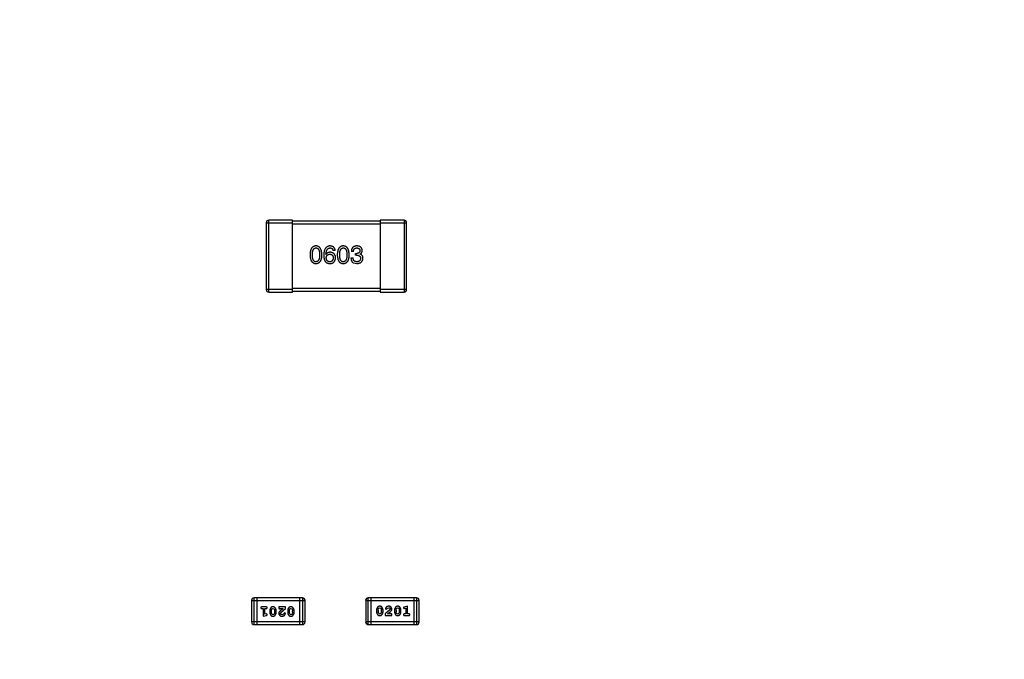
# Model space of a CAD drawing. Header units: inches. Extents: x -13 to 240, y -18 to 126.
# Tile 104 of 112: x 206.23 to 217.45, y 81.12 to 88.41. Entities that reach past the tile are written whole.
import ezdxf

# ---------------------------------------------------------------- set-up
doc = ezdxf.new("R2010")
doc.units = ezdxf.units.IN
doc.header["$LTSCALE"] = 1.21
doc.header["$MEASUREMENT"] = 0
doc.header["$PDMODE"] = 3
doc.header["$PDSIZE"] = 0.3125
doc.layers.get('0').update_dxf_attribs({"linetype": 'CONTINUOUS'})
doc.layers.get('Defpoints').update_dxf_attribs({"linetype": 'CONTINUOUS'})
doc.layers.add('DIM', color=3, linetype='CONTINUOUS')
doc.styles.get("Standard").update_dxf_attribs({"font": 'txt', "width": 0.8})
doc.dimstyles.get("Standard").update_dxf_attribs({"dimtxt": 0.15625, "dimasz": 0.1875, "dimexe": 0.125, "dimexo": 0.0625, "dimgap": 0.09, "dimtad": 0, "dimtih": 1, "dimtoh": 1, "dimzin": 4, "dimdsep": 46, "dimtxsty": 'Standard', "dimblk": '_FILLED', "dimblk1": '_FILLED', "dimblk2": '_FILLED', "dimcen": 0.09, "dimazin": 1, "dimtp": 0.01, "dimtm": 0.01, "dimtfac": 1, "dimtofl": 0, "dimtmove": 0, "dimatfit": 3, "dimldrblk": '_FILLED', "dimfxl": 1, "dimtolj": 1, "dimtzin": 4, "dimarcsym": 0})

# ---------------------------------------------------------------- blocks, each defined once
blk = doc.blocks.new('_FILLED')
at = {"color": 0, "linetype": 'ByBlock'}
blk.add_solid([(0, 0), (-1, 0.1667), (-1, -0.1667)], dxfattribs=at)
blk = doc.blocks.new('*D57')
at = {"layer": 'Defpoints', "color": 0}
for p in [(222.327, 99.465), (198.077, 63.466), (232.488, 63.466)]:
    blk.add_point(p, dxfattribs=at)
at = {"layer": 'DIM', "color": 0, "lineweight": -2}
for p, q in [((222.389, 99.465), (232.613, 99.465)), ((232.488, 97.465), (232.488, 84.489)), ((232.488, 65.466), (232.488, 78.442)), ((198.139, 63.466), (232.613, 63.466))]:
    blk.add_line(p, q, dxfattribs=at)
at = {"layer": 'DIM', "color": 0, "lineweight": -2, "xscale": 2, "yscale": 2, "zscale": 2}
for p, rotation in [((232.488, 99.465), 90), ((232.488, 63.466), 270)]:
    blk.add_blockref('_FILLED', p, dxfattribs=dict(at, rotation=rotation))
at = {"layer": 'DIM', "color": 0, "insert": (232.488, 81.466), "char_height": 2, "attachment_point": 5, "rotation": 90}
blk.add_mtext('\\A1;36.00', dxfattribs=at)

msp = doc.modelspace()

# ---------------------------------------------------------------- linework, layer by layer
at = {"color": 7, "linetype": 'Continuous'}
for p, q in [((209.039, 86.091), (209.039, 85.331)), ((209.039, 86.091), (209.339, 86.091)), ((209.069, 85.301), (209.069, 86.121)), ((209.339, 86.121), (209.069, 86.121)), ((209.339, 85.301), (209.339, 86.121)), ((210.339, 86.111), (209.339, 86.111)), ((209.339, 86.081), (210.339, 86.081)), ((210.339, 86.121), (210.339, 85.301)), ((210.609, 86.121), (210.339, 86.121)), ((210.339, 86.091), (210.639, 86.091)), ((210.609, 86.121), (210.609, 85.301)), ((210.639, 85.331), (210.639, 86.091)), ((209.721, 85.732), (209.72, 85.733)), ((209.825, 85.775), (209.801, 85.775)), ((210.004, 85.691), (210.03, 85.691)), ((210.033, 85.763), (210.009, 85.763)), ((210.057, 85.722), (210.057, 85.742)), ((210.057, 85.742), (210.07, 85.742)), ((210.069, 85.722), (210.057, 85.722)), ((210.108, 85.735), (210.108, 85.734)), ((210.034, 85.634), (210.07, 85.628)), ((209.339, 85.331), (209.039, 85.331)), ((209.069, 85.301), (209.339, 85.301)), ((210.339, 85.341), (209.339, 85.341)), ((209.339, 85.311), (210.339, 85.311)), ((210.639, 85.331), (210.339, 85.331)), ((210.339, 85.301), (210.609, 85.301)), ((208.872, 81.788), (208.872, 81.544)), ((208.872, 81.788), (209.481, 81.788)), ((208.902, 81.514), (208.902, 81.819)), ((209.451, 81.819), (208.902, 81.819)), ((208.933, 81.819), (208.933, 81.514)), ((209.42, 81.819), (209.42, 81.514)), ((209.451, 81.819), (209.451, 81.514)), ((209.481, 81.544), (209.481, 81.788)), ((210.172, 81.788), (210.172, 81.545)), ((210.172, 81.788), (210.781, 81.788)), ((210.202, 81.514), (210.202, 81.819)), ((210.751, 81.819), (210.202, 81.819)), ((210.233, 81.514), (210.233, 81.819)), ((210.72, 81.819), (210.72, 81.514)), ((210.751, 81.819), (210.751, 81.514)), ((210.781, 81.545), (210.781, 81.788)), ((209.04, 81.715), (208.988, 81.715)), ((208.988, 81.698), (209.005, 81.698)), ((209.005, 81.698), (209.005, 81.61)), ((209.022, 81.633), (209.022, 81.698)), ((209.022, 81.698), (209.04, 81.698)), ((209.079, 81.672), (209.079, 81.654)), ((209.096, 81.672), (209.104, 81.693)), ((209.096, 81.672), (209.096, 81.654)), ((209.104, 81.632), (209.096, 81.654)), ((209.104, 81.693), (209.116, 81.699)), ((209.116, 81.699), (209.128, 81.694)), ((209.128, 81.694), (209.136, 81.672)), ((209.136, 81.654), (209.128, 81.633)), ((209.136, 81.654), (209.136, 81.672)), ((209.153, 81.654), (209.153, 81.672)), ((209.183, 81.715), (209.183, 81.707)), ((209.26, 81.715), (209.183, 81.715)), ((209.192, 81.695), (209.197, 81.698)), ((209.197, 81.698), (209.233, 81.698)), ((209.233, 81.698), (209.2, 81.671)), ((209.205, 81.651), (209.26, 81.696)), ((209.26, 81.696), (209.26, 81.715)), ((209.284, 81.672), (209.284, 81.654)), ((209.301, 81.672), (209.308, 81.693)), ((209.301, 81.672), (209.301, 81.654)), ((209.308, 81.632), (209.301, 81.654)), ((209.308, 81.693), (209.32, 81.699)), ((209.32, 81.699), (209.333, 81.694)), ((209.333, 81.694), (209.34, 81.672)), ((209.34, 81.654), (209.333, 81.633)), ((209.34, 81.654), (209.34, 81.672)), ((209.357, 81.654), (209.357, 81.672)), ((210.296, 81.678), (210.296, 81.661)), ((210.313, 81.678), (210.32, 81.7)), ((210.313, 81.678), (210.313, 81.661)), ((210.321, 81.639), (210.313, 81.661)), ((210.32, 81.7), (210.333, 81.706)), ((210.333, 81.706), (210.345, 81.701)), ((210.345, 81.701), (210.352, 81.678)), ((210.352, 81.661), (210.345, 81.639)), ((210.352, 81.661), (210.352, 81.678)), ((210.37, 81.661), (210.37, 81.678)), ((210.448, 81.682), (210.393, 81.637)), ((210.396, 81.694), (210.405, 81.685)), ((210.405, 81.685), (210.414, 81.692)), ((210.414, 81.692), (210.419, 81.7)), ((210.419, 81.7), (210.434, 81.706)), ((210.42, 81.635), (210.454, 81.662)), ((210.453, 81.691), (210.448, 81.682)), ((210.5, 81.678), (210.5, 81.661)), ((210.518, 81.678), (210.525, 81.7)), ((210.518, 81.678), (210.518, 81.661)), ((210.525, 81.639), (210.518, 81.661)), ((210.525, 81.7), (210.537, 81.706)), ((210.537, 81.706), (210.549, 81.701)), ((210.549, 81.701), (210.557, 81.678)), ((210.557, 81.661), (210.55, 81.639)), ((210.557, 81.661), (210.557, 81.678)), ((210.574, 81.661), (210.574, 81.678)), ((210.602, 81.704), (210.61, 81.695)), ((210.61, 81.695), (210.616, 81.696)), ((210.648, 81.723), (210.612, 81.713)), ((210.616, 81.696), (210.631, 81.7)), ((210.631, 81.7), (210.631, 81.635)), ((210.648, 81.635), (210.648, 81.723)), ((209.481, 81.544), (208.872, 81.544)), ((209.005, 81.61), (209.042, 81.619)), ((209.037, 81.637), (209.022, 81.633)), ((209.043, 81.638), (209.037, 81.637)), ((209.051, 81.629), (209.043, 81.638)), ((209.116, 81.627), (209.104, 81.632)), ((209.128, 81.633), (209.116, 81.627)), ((209.2, 81.641), (209.205, 81.651)), ((209.235, 81.632), (209.22, 81.627)), ((209.239, 81.641), (209.235, 81.632)), ((209.248, 81.647), (209.239, 81.641)), ((209.257, 81.639), (209.248, 81.647)), ((209.321, 81.627), (209.308, 81.632)), ((209.333, 81.633), (209.321, 81.627)), ((210.781, 81.545), (210.172, 81.545)), ((210.333, 81.633), (210.321, 81.639)), ((210.345, 81.639), (210.333, 81.633)), ((210.393, 81.637), (210.393, 81.618)), ((210.393, 81.618), (210.47, 81.618)), ((210.456, 81.635), (210.42, 81.635)), ((210.462, 81.638), (210.456, 81.635)), ((210.47, 81.618), (210.47, 81.626)), ((210.537, 81.633), (210.525, 81.639)), ((210.55, 81.639), (210.537, 81.633)), ((210.631, 81.635), (210.614, 81.635)), ((210.614, 81.618), (210.665, 81.618)), ((210.665, 81.635), (210.648, 81.635)), ((208.902, 81.514), (209.451, 81.514)), ((210.202, 81.514), (210.751, 81.514))]:
    msp.add_line(p, q, dxfattribs=at)
for centre, radius, start, end in [((209.069, 86.091), 0.03, 90, 180), ((210.609, 86.091), 0.03, 0, 90), ((209.069, 85.331), 0.03, 180, 270), ((210.609, 85.331), 0.03, 270, 0), ((208.902, 81.788), 0.0305, 90, 180), ((209.451, 81.788), 0.0305, 0, 90), ((210.202, 81.788), 0.0305, 90, 180), ((210.751, 81.788), 0.0305, 0, 90), ((208.902, 81.544), 0.0305, 180, 270), ((209.451, 81.544), 0.0305, 270, 0), ((210.202, 81.545), 0.0305, 180, 270), ((210.751, 81.545), 0.0305, 270, 0)]:
    msp.add_arc(centre, radius, start, end, dxfattribs=at)
for points, knots in [([(209.606, 85.828), (209.603, 85.828), (209.598, 85.827), (209.591, 85.826), (209.584, 85.824), (209.577, 85.821), (209.571, 85.817), (209.566, 85.813), (209.56, 85.808), (209.556, 85.802), (209.552, 85.795), (209.549, 85.787), (209.546, 85.779), (209.543, 85.77), (209.541, 85.76), (209.54, 85.749), (209.539, 85.738), (209.538, 85.73), (209.538, 85.726)], [0, 0, 0, 0, 0.057911, 0.113262, 0.165956, 0.217443, 0.268511, 0.319665, 0.372, 0.426129, 0.483365, 0.543779, 0.607756, 0.676562, 0.749704, 0.827713, 0.911177, 1, 1, 1, 1]), ([(209.565, 85.726), (209.566, 85.729), (209.566, 85.735), (209.566, 85.744), (209.567, 85.753), (209.568, 85.76), (209.569, 85.767), (209.571, 85.774), (209.573, 85.78), (209.575, 85.785), (209.578, 85.79), (209.581, 85.794), (209.584, 85.797), (209.588, 85.8), (209.592, 85.802), (209.596, 85.804), (209.601, 85.805), (209.604, 85.805), (209.606, 85.805)], [0, 0, 0, 0, 0.096452, 0.187278, 0.271765, 0.350519, 0.423437, 0.491321, 0.554011, 0.612224, 0.666281, 0.717003, 0.764884, 0.811423, 0.856783, 0.902993, 0.950236, 1, 1, 1, 1]), ([(209.674, 85.726), (209.673, 85.73), (209.673, 85.738), (209.672, 85.749), (209.67, 85.76), (209.668, 85.77), (209.666, 85.779), (209.663, 85.787), (209.659, 85.794), (209.655, 85.801), (209.651, 85.807), (209.646, 85.812), (209.64, 85.817), (209.634, 85.821), (209.628, 85.824), (209.621, 85.826), (209.614, 85.827), (209.609, 85.828), (209.606, 85.828)], [0, 0, 0, 0, 0.088475, 0.171606, 0.249595, 0.322626, 0.391327, 0.455765, 0.516374, 0.573675, 0.628522, 0.681161, 0.732559, 0.783563, 0.83504, 0.887639, 0.942585, 1, 1, 1, 1]), ([(209.606, 85.805), (209.608, 85.805), (209.611, 85.805), (209.616, 85.804), (209.62, 85.802), (209.624, 85.8), (209.628, 85.797), (209.631, 85.794), (209.634, 85.79), (209.637, 85.785), (209.64, 85.78), (209.642, 85.774), (209.644, 85.767), (209.645, 85.76), (209.646, 85.753), (209.647, 85.744), (209.647, 85.735), (209.647, 85.729), (209.647, 85.726)], [0, 0, 0, 0, 0.050604, 0.098688, 0.145699, 0.191791, 0.238625, 0.286717, 0.337546, 0.391814, 0.449755, 0.512106, 0.579685, 0.652048, 0.730262, 0.814146, 0.904281, 1, 1, 1, 1]), ([(209.767, 85.828), (209.764, 85.828), (209.758, 85.827), (209.75, 85.826), (209.743, 85.823), (209.736, 85.82), (209.73, 85.817), (209.724, 85.812), (209.718, 85.806), (209.714, 85.8), (209.709, 85.793), (209.706, 85.785), (209.702, 85.777), (209.7, 85.767), (209.698, 85.757), (209.696, 85.746), (209.695, 85.734), (209.695, 85.726), (209.695, 85.722)], [0, 0, 0, 0, 0.058957, 0.115262, 0.16907, 0.221312, 0.273147, 0.324961, 0.377649, 0.432026, 0.488925, 0.549039, 0.612912, 0.680653, 0.753056, 0.830314, 0.912483, 1, 1, 1, 1]), ([(209.72, 85.733), (209.72, 85.735), (209.72, 85.741), (209.721, 85.749), (209.723, 85.756), (209.724, 85.763), (209.726, 85.77), (209.728, 85.775), (209.731, 85.781), (209.734, 85.786), (209.737, 85.79), (209.74, 85.794), (209.744, 85.797), (209.748, 85.799), (209.752, 85.802), (209.757, 85.803), (209.762, 85.804), (209.765, 85.805), (209.767, 85.805)], [0, 0, 0, 0, 0.089218, 0.173709, 0.252753, 0.326963, 0.397099, 0.462534, 0.524018, 0.582178, 0.637235, 0.689955, 0.741228, 0.791618, 0.841661, 0.892925, 0.945259, 1, 1, 1, 1]), ([(209.825, 85.775), (209.824, 85.777), (209.824, 85.781), (209.823, 85.787), (209.821, 85.792), (209.819, 85.797), (209.817, 85.802), (209.814, 85.806), (209.811, 85.81), (209.808, 85.813), (209.804, 85.816), (209.8, 85.819), (209.795, 85.821), (209.79, 85.823), (209.785, 85.825), (209.779, 85.826), (209.773, 85.827), (209.769, 85.828), (209.767, 85.828)], [0, 0, 0, 0, 0.06947, 0.136096, 0.199592, 0.260665, 0.319672, 0.377156, 0.433415, 0.489984, 0.546535, 0.604276, 0.663499, 0.725182, 0.788953, 0.855683, 0.926216, 1, 1, 1, 1]), ([(209.767, 85.805), (209.769, 85.805), (209.773, 85.805), (209.78, 85.803), (209.785, 85.801), (209.79, 85.798), (209.794, 85.793), (209.797, 85.788), (209.799, 85.782), (209.8, 85.778), (209.801, 85.775)], [0, 0, 0, 0, 0.136586, 0.261496, 0.378089, 0.490612, 0.605522, 0.725767, 0.8561, 1, 1, 1, 1]), ([(209.917, 85.828), (209.914, 85.828), (209.909, 85.827), (209.901, 85.826), (209.894, 85.824), (209.888, 85.821), (209.882, 85.817), (209.876, 85.813), (209.871, 85.808), (209.867, 85.802), (209.863, 85.795), (209.859, 85.787), (209.856, 85.779), (209.854, 85.77), (209.852, 85.76), (209.85, 85.749), (209.849, 85.738), (209.849, 85.73), (209.849, 85.726)], [0, 0, 0, 0, 0.057911, 0.113262, 0.165956, 0.217443, 0.268511, 0.319665, 0.372, 0.426129, 0.483365, 0.543779, 0.607756, 0.676562, 0.749704, 0.827713, 0.911177, 1, 1, 1, 1]), ([(209.876, 85.726), (209.876, 85.729), (209.876, 85.735), (209.877, 85.744), (209.878, 85.753), (209.879, 85.76), (209.88, 85.767), (209.882, 85.774), (209.884, 85.78), (209.886, 85.785), (209.889, 85.79), (209.892, 85.794), (209.895, 85.797), (209.899, 85.8), (209.903, 85.802), (209.907, 85.804), (209.912, 85.805), (209.915, 85.805), (209.917, 85.805)], [0, 0, 0, 0, 0.096452, 0.187278, 0.271765, 0.350519, 0.423437, 0.491321, 0.554011, 0.612224, 0.666281, 0.717003, 0.764884, 0.811423, 0.856783, 0.902993, 0.950236, 1, 1, 1, 1]), ([(209.985, 85.726), (209.984, 85.73), (209.984, 85.738), (209.983, 85.749), (209.981, 85.76), (209.979, 85.77), (209.977, 85.779), (209.974, 85.787), (209.97, 85.794), (209.966, 85.801), (209.962, 85.807), (209.957, 85.812), (209.951, 85.817), (209.945, 85.821), (209.939, 85.824), (209.932, 85.826), (209.925, 85.827), (209.919, 85.828), (209.917, 85.828)], [0, 0, 0, 0, 0.088475, 0.171606, 0.249595, 0.322626, 0.391327, 0.455765, 0.516374, 0.573675, 0.628522, 0.681161, 0.732559, 0.783563, 0.83504, 0.887639, 0.942585, 1, 1, 1, 1]), ([(209.917, 85.805), (209.918, 85.805), (209.922, 85.805), (209.926, 85.804), (209.931, 85.802), (209.935, 85.8), (209.939, 85.797), (209.942, 85.794), (209.945, 85.79), (209.948, 85.785), (209.951, 85.78), (209.953, 85.774), (209.954, 85.767), (209.956, 85.76), (209.957, 85.753), (209.958, 85.744), (209.958, 85.735), (209.958, 85.729), (209.958, 85.726)], [0, 0, 0, 0, 0.050604, 0.098688, 0.145699, 0.191791, 0.238625, 0.286717, 0.337546, 0.391814, 0.449755, 0.512106, 0.579685, 0.652048, 0.730262, 0.814146, 0.904281, 1, 1, 1, 1]), ([(210.072, 85.828), (210.07, 85.828), (210.065, 85.827), (210.058, 85.827), (210.051, 85.825), (210.045, 85.823), (210.039, 85.821), (210.034, 85.818), (210.029, 85.815), (210.025, 85.811), (210.021, 85.807), (210.018, 85.802), (210.015, 85.797), (210.013, 85.791), (210.011, 85.785), (210.01, 85.778), (210.009, 85.771), (210.009, 85.766), (210.009, 85.763)], [0, 0, 0, 0, 0.073232, 0.142595, 0.207997, 0.270074, 0.329156, 0.386529, 0.441846, 0.496976, 0.551877, 0.607941, 0.665637, 0.725446, 0.788542, 0.855101, 0.925196, 1, 1, 1, 1]), ([(210.033, 85.763), (210.033, 85.765), (210.033, 85.768), (210.034, 85.773), (210.034, 85.777), (210.036, 85.781), (210.037, 85.785), (210.039, 85.789), (210.041, 85.792), (210.043, 85.794), (210.045, 85.797), (210.048, 85.799), (210.051, 85.801), (210.055, 85.802), (210.059, 85.803), (210.062, 85.804), (210.067, 85.805), (210.07, 85.805), (210.071, 85.805)], [0, 0, 0, 0, 0.078134, 0.15164, 0.221358, 0.286689, 0.348614, 0.407697, 0.464247, 0.520153, 0.574432, 0.629291, 0.684538, 0.742032, 0.801329, 0.863637, 0.930123, 1, 1, 1, 1]), ([(210.071, 85.805), (210.073, 85.805), (210.075, 85.805), (210.079, 85.804), (210.083, 85.803), (210.086, 85.803), (210.089, 85.801), (210.092, 85.8), (210.095, 85.798), (210.097, 85.797), (210.099, 85.795), (210.101, 85.792), (210.103, 85.79), (210.104, 85.787), (210.105, 85.784), (210.106, 85.781), (210.107, 85.778), (210.107, 85.775), (210.107, 85.774)], [0, 0, 0, 0, 0.078051, 0.151197, 0.220412, 0.286742, 0.34933, 0.409464, 0.467368, 0.52298, 0.578639, 0.633998, 0.690142, 0.746855, 0.805868, 0.867776, 0.932345, 1, 1, 1, 1]), ([(210.132, 85.776), (210.132, 85.778), (210.132, 85.782), (210.131, 85.788), (210.129, 85.793), (210.127, 85.798), (210.125, 85.803), (210.122, 85.807), (210.119, 85.81), (210.116, 85.814), (210.112, 85.817), (210.107, 85.82), (210.102, 85.822), (210.097, 85.824), (210.092, 85.825), (210.085, 85.826), (210.079, 85.827), (210.075, 85.828), (210.072, 85.828)], [0, 0, 0, 0, 0.067521, 0.132139, 0.193339, 0.252064, 0.309083, 0.364848, 0.420021, 0.475612, 0.532002, 0.589602, 0.649896, 0.712634, 0.778603, 0.848416, 0.922155, 1, 1, 1, 1]), ([(209.538, 85.726), (209.538, 85.722), (209.539, 85.715), (209.54, 85.703), (209.541, 85.693), (209.543, 85.684), (209.546, 85.675), (209.549, 85.667), (209.552, 85.659), (209.556, 85.653), (209.56, 85.647), (209.566, 85.642), (209.571, 85.638), (209.577, 85.634), (209.584, 85.631), (209.591, 85.629), (209.598, 85.628), (209.603, 85.628), (209.606, 85.628)], [0, 0, 0, 0, 0.087693, 0.170223, 0.247496, 0.319826, 0.387768, 0.451403, 0.511459, 0.568358, 0.622671, 0.675251, 0.726739, 0.778422, 0.830759, 0.884394, 0.940865, 1, 1, 1, 1]), ([(209.606, 85.647), (209.604, 85.647), (209.601, 85.648), (209.596, 85.648), (209.592, 85.65), (209.588, 85.652), (209.584, 85.655), (209.581, 85.658), (209.578, 85.662), (209.575, 85.667), (209.573, 85.672), (209.571, 85.678), (209.569, 85.685), (209.568, 85.692), (209.567, 85.7), (209.566, 85.708), (209.566, 85.717), (209.566, 85.723), (209.565, 85.726)], [0, 0, 0, 0, 0.049766, 0.097012, 0.143225, 0.188786, 0.235079, 0.282962, 0.333687, 0.387747, 0.445963, 0.508657, 0.576545, 0.649868, 0.72822, 0.812712, 0.903543, 1, 1, 1, 1]), ([(209.606, 85.628), (209.609, 85.628), (209.614, 85.628), (209.621, 85.629), (209.628, 85.631), (209.635, 85.634), (209.641, 85.638), (209.646, 85.642), (209.651, 85.647), (209.656, 85.653), (209.66, 85.659), (209.663, 85.667), (209.666, 85.675), (209.669, 85.684), (209.671, 85.693), (209.672, 85.703), (209.673, 85.715), (209.674, 85.722), (209.674, 85.726)], [0, 0, 0, 0, 0.059134, 0.115603, 0.169236, 0.221572, 0.273254, 0.32474, 0.377319, 0.431815, 0.488555, 0.548609, 0.612242, 0.680182, 0.75251, 0.829782, 0.91231, 1, 1, 1, 1]), ([(209.647, 85.726), (209.647, 85.723), (209.647, 85.717), (209.647, 85.708), (209.646, 85.7), (209.645, 85.692), (209.644, 85.685), (209.642, 85.679), (209.64, 85.673), (209.637, 85.668), (209.634, 85.663), (209.631, 85.659), (209.628, 85.655), (209.624, 85.653), (209.62, 85.65), (209.616, 85.649), (209.611, 85.648), (209.608, 85.647), (209.606, 85.647)], [0, 0, 0, 0, 0.094834, 0.184067, 0.267029, 0.344713, 0.417334, 0.484367, 0.546941, 0.604717, 0.65953, 0.710539, 0.759381, 0.806382, 0.853027, 0.900623, 0.949121, 1, 1, 1, 1]), ([(209.695, 85.722), (209.695, 85.718), (209.695, 85.711), (209.695, 85.701), (209.697, 85.692), (209.698, 85.683), (209.7, 85.675), (209.703, 85.667), (209.705, 85.66), (209.708, 85.656), (209.709, 85.654)], [0, 0, 0, 0, 0.151498, 0.29521, 0.430242, 0.557137, 0.677306, 0.790845, 0.898111, 1, 1, 1, 1]), ([(209.767, 85.756), (209.764, 85.756), (209.759, 85.755), (209.752, 85.754), (209.745, 85.752), (209.739, 85.75), (209.733, 85.746), (209.729, 85.742), (209.724, 85.737), (209.722, 85.733), (209.721, 85.732)], [0, 0, 0, 0, 0.144617, 0.279572, 0.40596, 0.526097, 0.64389, 0.760003, 0.877724, 1, 1, 1, 1]), ([(209.723, 85.691), (209.723, 85.693), (209.723, 85.696), (209.724, 85.701), (209.725, 85.705), (209.726, 85.709), (209.728, 85.713), (209.73, 85.717), (209.732, 85.72), (209.734, 85.723), (209.737, 85.725), (209.74, 85.727), (209.743, 85.729), (209.747, 85.731), (209.751, 85.732), (209.755, 85.733), (209.759, 85.734), (209.762, 85.734), (209.764, 85.734)], [0, 0, 0, 0, 0.076072, 0.148369, 0.216753, 0.281358, 0.342792, 0.401604, 0.458929, 0.514444, 0.569818, 0.625343, 0.681554, 0.739608, 0.800134, 0.863477, 0.929547, 1, 1, 1, 1]), ([(209.765, 85.647), (209.763, 85.647), (209.76, 85.648), (209.755, 85.648), (209.751, 85.649), (209.747, 85.65), (209.744, 85.652), (209.74, 85.654), (209.737, 85.656), (209.735, 85.659), (209.732, 85.662), (209.73, 85.665), (209.728, 85.669), (209.726, 85.672), (209.725, 85.677), (209.724, 85.681), (209.723, 85.686), (209.723, 85.689), (209.723, 85.691)], [0, 0, 0, 0, 0.070403, 0.137196, 0.200053, 0.260887, 0.31876, 0.37535, 0.430743, 0.485927, 0.541678, 0.598832, 0.657726, 0.719441, 0.783504, 0.851852, 0.923533, 1, 1, 1, 1]), ([(209.764, 85.734), (209.765, 85.734), (209.768, 85.734), (209.772, 85.733), (209.776, 85.732), (209.78, 85.731), (209.783, 85.729), (209.787, 85.727), (209.789, 85.725), (209.792, 85.723), (209.794, 85.72), (209.796, 85.717), (209.798, 85.714), (209.8, 85.71), (209.801, 85.706), (209.802, 85.702), (209.803, 85.697), (209.803, 85.694), (209.803, 85.692)], [0, 0, 0, 0, 0.069884, 0.136529, 0.199638, 0.259844, 0.317774, 0.374356, 0.430026, 0.485148, 0.5409, 0.597889, 0.657472, 0.718614, 0.783613, 0.85129, 0.923712, 1, 1, 1, 1]), ([(209.803, 85.692), (209.803, 85.69), (209.803, 85.687), (209.802, 85.682), (209.801, 85.678), (209.8, 85.673), (209.798, 85.67), (209.797, 85.666), (209.795, 85.663), (209.792, 85.66), (209.79, 85.657), (209.787, 85.655), (209.784, 85.653), (209.781, 85.651), (209.777, 85.65), (209.773, 85.648), (209.769, 85.648), (209.766, 85.648), (209.765, 85.647)], [0, 0, 0, 0, 0.078863, 0.153308, 0.223539, 0.289857, 0.35341, 0.413572, 0.471721, 0.528235, 0.584279, 0.638781, 0.69466, 0.751251, 0.809198, 0.869697, 0.933318, 1, 1, 1, 1]), ([(209.829, 85.693), (209.829, 85.696), (209.829, 85.7), (209.828, 85.707), (209.826, 85.713), (209.825, 85.719), (209.822, 85.724), (209.819, 85.729), (209.816, 85.734), (209.812, 85.738), (209.808, 85.742), (209.804, 85.745), (209.799, 85.748), (209.793, 85.75), (209.787, 85.752), (209.781, 85.754), (209.774, 85.755), (209.769, 85.755), (209.767, 85.756)], [0, 0, 0, 0, 0.071527, 0.139094, 0.20346, 0.264939, 0.323904, 0.381383, 0.437591, 0.493343, 0.549401, 0.606085, 0.664838, 0.725424, 0.788712, 0.855452, 0.925772, 1, 1, 1, 1]), ([(209.809, 85.644), (209.811, 85.646), (209.814, 85.649), (209.818, 85.655), (209.821, 85.661), (209.824, 85.667), (209.826, 85.673), (209.828, 85.68), (209.829, 85.686), (209.829, 85.691), (209.829, 85.693)], [0, 0, 0, 0, 0.129393, 0.255335, 0.378531, 0.500878, 0.622934, 0.746191, 0.87096, 1, 1, 1, 1]), ([(209.849, 85.726), (209.849, 85.722), (209.849, 85.715), (209.85, 85.703), (209.852, 85.693), (209.854, 85.684), (209.856, 85.675), (209.859, 85.667), (209.863, 85.659), (209.867, 85.653), (209.871, 85.647), (209.876, 85.642), (209.882, 85.638), (209.888, 85.634), (209.894, 85.631), (209.901, 85.629), (209.909, 85.628), (209.914, 85.628), (209.917, 85.628)], [0, 0, 0, 0, 0.087693, 0.170223, 0.247496, 0.319826, 0.387768, 0.451403, 0.511459, 0.568358, 0.622671, 0.675251, 0.726739, 0.778422, 0.830759, 0.884394, 0.940865, 1, 1, 1, 1]), ([(209.917, 85.647), (209.915, 85.647), (209.912, 85.648), (209.907, 85.648), (209.903, 85.65), (209.899, 85.652), (209.895, 85.655), (209.892, 85.658), (209.889, 85.662), (209.886, 85.667), (209.884, 85.672), (209.882, 85.678), (209.88, 85.685), (209.879, 85.692), (209.878, 85.7), (209.877, 85.708), (209.876, 85.717), (209.876, 85.723), (209.876, 85.726)], [0, 0, 0, 0, 0.049766, 0.097012, 0.143225, 0.188786, 0.235079, 0.282962, 0.333687, 0.387747, 0.445963, 0.508657, 0.576545, 0.649868, 0.72822, 0.812712, 0.903543, 1, 1, 1, 1]), ([(209.917, 85.628), (209.919, 85.628), (209.925, 85.628), (209.932, 85.629), (209.939, 85.631), (209.946, 85.634), (209.952, 85.638), (209.957, 85.642), (209.962, 85.647), (209.967, 85.653), (209.971, 85.659), (209.974, 85.667), (209.977, 85.675), (209.98, 85.684), (209.982, 85.693), (209.983, 85.703), (209.984, 85.715), (209.984, 85.722), (209.985, 85.726)], [0, 0, 0, 0, 0.059134, 0.115603, 0.169236, 0.221572, 0.273254, 0.32474, 0.377319, 0.431815, 0.488555, 0.548609, 0.612242, 0.680182, 0.75251, 0.829782, 0.91231, 1, 1, 1, 1]), ([(209.958, 85.726), (209.958, 85.723), (209.958, 85.717), (209.958, 85.708), (209.957, 85.7), (209.956, 85.692), (209.954, 85.685), (209.953, 85.679), (209.951, 85.673), (209.948, 85.668), (209.945, 85.663), (209.942, 85.659), (209.939, 85.655), (209.935, 85.653), (209.931, 85.65), (209.926, 85.649), (209.922, 85.648), (209.918, 85.647), (209.917, 85.647)], [0, 0, 0, 0, 0.094834, 0.184067, 0.267029, 0.344713, 0.417334, 0.484367, 0.546941, 0.604717, 0.65953, 0.710539, 0.759381, 0.806382, 0.853027, 0.900623, 0.949121, 1, 1, 1, 1]), ([(210.004, 85.691), (210.005, 85.689), (210.005, 85.686), (210.005, 85.681), (210.006, 85.676), (210.007, 85.671), (210.008, 85.667), (210.009, 85.663), (210.011, 85.659), (210.012, 85.655), (210.014, 85.652), (210.016, 85.648), (210.019, 85.645), (210.021, 85.643), (210.024, 85.64), (210.027, 85.638), (210.03, 85.636), (210.033, 85.635), (210.034, 85.634)], [0, 0, 0, 0, 0.078937, 0.154495, 0.226898, 0.296844, 0.363348, 0.427781, 0.48946, 0.549586, 0.607902, 0.664733, 0.720805, 0.776157, 0.831175, 0.886736, 0.943094, 1, 1, 1, 1]), ([(210.071, 85.647), (210.069, 85.647), (210.066, 85.647), (210.062, 85.648), (210.057, 85.649), (210.053, 85.65), (210.05, 85.652), (210.046, 85.653), (210.043, 85.656), (210.04, 85.658), (210.038, 85.661), (210.036, 85.664), (210.034, 85.668), (210.033, 85.672), (210.031, 85.676), (210.03, 85.681), (210.03, 85.686), (210.03, 85.689), (210.03, 85.691)], [0, 0, 0, 0, 0.071272, 0.13882, 0.201858, 0.262757, 0.320043, 0.376709, 0.431462, 0.486034, 0.541209, 0.597703, 0.65589, 0.717768, 0.782056, 0.850407, 0.92277, 1, 1, 1, 1]), ([(210.069, 85.722), (210.071, 85.722), (210.074, 85.722), (210.079, 85.721), (210.084, 85.721), (210.088, 85.719), (210.093, 85.718), (210.096, 85.717), (210.1, 85.715), (210.103, 85.713), (210.105, 85.71), (210.107, 85.708), (210.109, 85.705), (210.111, 85.701), (210.112, 85.698), (210.113, 85.694), (210.114, 85.69), (210.114, 85.687), (210.114, 85.686)], [0, 0, 0, 0, 0.082495, 0.159728, 0.232496, 0.300725, 0.365163, 0.425859, 0.483728, 0.538892, 0.592921, 0.646195, 0.699968, 0.754746, 0.811387, 0.870806, 0.933482, 1, 1, 1, 1]), ([(210.107, 85.774), (210.107, 85.773), (210.107, 85.771), (210.106, 85.767), (210.106, 85.764), (210.105, 85.761), (210.103, 85.758), (210.101, 85.755), (210.1, 85.753), (210.097, 85.751), (210.095, 85.749), (210.092, 85.747), (210.089, 85.746), (210.086, 85.745), (210.082, 85.744), (210.078, 85.743), (210.074, 85.743), (210.071, 85.743), (210.07, 85.742)], [0, 0, 0, 0, 0.067741, 0.131599, 0.192143, 0.249977, 0.306453, 0.361639, 0.416449, 0.471489, 0.527582, 0.584873, 0.644974, 0.70814, 0.77492, 0.845909, 0.920585, 1, 1, 1, 1]), ([(210.108, 85.735), (210.11, 85.736), (210.114, 85.738), (210.119, 85.741), (210.123, 85.746), (210.127, 85.751), (210.129, 85.756), (210.131, 85.762), (210.132, 85.769), (210.132, 85.774), (210.132, 85.776)], [0, 0, 0, 0, 0.125227, 0.244792, 0.361427, 0.478215, 0.59667, 0.722058, 0.856314, 1, 1, 1, 1]), ([(210.141, 85.689), (210.141, 85.69), (210.141, 85.693), (210.141, 85.697), (210.14, 85.701), (210.139, 85.705), (210.138, 85.708), (210.137, 85.712), (210.135, 85.715), (210.133, 85.718), (210.131, 85.72), (210.128, 85.723), (210.126, 85.725), (210.123, 85.727), (210.119, 85.729), (210.116, 85.731), (210.112, 85.732), (210.11, 85.733), (210.108, 85.734)], [0, 0, 0, 0, 0.071215, 0.138707, 0.20396, 0.266995, 0.327734, 0.387609, 0.445602, 0.503345, 0.561136, 0.618597, 0.677672, 0.738255, 0.799989, 0.863961, 0.930555, 1, 1, 1, 1]), ([(209.709, 85.654), (209.71, 85.652), (209.713, 85.648), (209.719, 85.643), (209.724, 85.638), (209.73, 85.635), (209.737, 85.632), (209.744, 85.63), (209.752, 85.628), (209.758, 85.628), (209.76, 85.628)], [0, 0, 0, 0, 0.125033, 0.246266, 0.36603, 0.485265, 0.606781, 0.732144, 0.862551, 1, 1, 1, 1]), ([(209.76, 85.628), (209.763, 85.628), (209.768, 85.628), (209.776, 85.628), (209.783, 85.629), (209.79, 85.631), (209.796, 85.633), (209.801, 85.636), (209.806, 85.64), (209.808, 85.643), (209.809, 85.644)], [0, 0, 0, 0, 0.156782, 0.301945, 0.436395, 0.561474, 0.678489, 0.78853, 0.894967, 1, 1, 1, 1]), ([(210.07, 85.628), (210.073, 85.628), (210.078, 85.628), (210.086, 85.629), (210.093, 85.63), (210.1, 85.632), (210.106, 85.634), (210.112, 85.637), (210.117, 85.64), (210.122, 85.644), (210.126, 85.648), (210.13, 85.653), (210.133, 85.658), (210.136, 85.663), (210.138, 85.669), (210.139, 85.675), (210.141, 85.682), (210.141, 85.687), (210.141, 85.689)], [0, 0, 0, 0, 0.078078, 0.151942, 0.221594, 0.28726, 0.350176, 0.409768, 0.467648, 0.523784, 0.578904, 0.634014, 0.689819, 0.746826, 0.805875, 0.867063, 0.931764, 1, 1, 1, 1]), ([(210.114, 85.686), (210.114, 85.684), (210.113, 85.681), (210.113, 85.677), (210.112, 85.673), (210.11, 85.67), (210.109, 85.666), (210.107, 85.663), (210.105, 85.661), (210.102, 85.658), (210.099, 85.656), (210.096, 85.654), (210.093, 85.652), (210.089, 85.651), (210.085, 85.649), (210.081, 85.648), (210.076, 85.648), (210.073, 85.647), (210.071, 85.647)], [0, 0, 0, 0, 0.068514, 0.133941, 0.195994, 0.255362, 0.312994, 0.369441, 0.424687, 0.480522, 0.537148, 0.594801, 0.654411, 0.716817, 0.781981, 0.850498, 0.923306, 1, 1, 1, 1]), ([(208.988, 81.715), (208.987, 81.715), (208.985, 81.715), (208.983, 81.714), (208.981, 81.714), (208.979, 81.713), (208.978, 81.711), (208.977, 81.71), (208.977, 81.708), (208.977, 81.707), (208.977, 81.706)], [0, 0, 0, 0, 0.169012, 0.317488, 0.445429, 0.560977, 0.67065, 0.776666, 0.88492, 1, 1, 1, 1]), ([(208.977, 81.706), (208.977, 81.706), (208.977, 81.705), (208.977, 81.703), (208.978, 81.701), (208.979, 81.7), (208.981, 81.699), (208.983, 81.698), (208.985, 81.698), (208.987, 81.698), (208.988, 81.698)], [0, 0, 0, 0, 0.11517, 0.223509, 0.328254, 0.438012, 0.553651, 0.682263, 0.830856, 1, 1, 1, 1]), ([(209.051, 81.706), (209.051, 81.707), (209.051, 81.708), (209.05, 81.71), (209.049, 81.711), (209.048, 81.713), (209.047, 81.714), (209.045, 81.714), (209.042, 81.715), (209.041, 81.715), (209.04, 81.715)], [0, 0, 0, 0, 0.115051, 0.223278, 0.329269, 0.437893, 0.554681, 0.682591, 0.83103, 1, 1, 1, 1]), ([(209.04, 81.698), (209.041, 81.698), (209.042, 81.698), (209.045, 81.698), (209.047, 81.699), (209.048, 81.7), (209.049, 81.701), (209.05, 81.703), (209.051, 81.705), (209.051, 81.706), (209.051, 81.706)], [0, 0, 0, 0, 0.169102, 0.317658, 0.446239, 0.563118, 0.671828, 0.776546, 0.884858, 1, 1, 1, 1]), ([(209.116, 81.717), (209.114, 81.717), (209.112, 81.716), (209.108, 81.716), (209.104, 81.715), (209.1, 81.713), (209.097, 81.711), (209.094, 81.708), (209.091, 81.706), (209.089, 81.702), (209.086, 81.699), (209.084, 81.695), (209.083, 81.691), (209.081, 81.687), (209.08, 81.684), (209.08, 81.68), (209.079, 81.676), (209.079, 81.673), (209.079, 81.672)], [0, 0, 0, 0, 0.067217, 0.131051, 0.19272, 0.252824, 0.312745, 0.373449, 0.436041, 0.501494, 0.567761, 0.632087, 0.695096, 0.757109, 0.817993, 0.878657, 0.939311, 1, 1, 1, 1]), ([(209.079, 81.654), (209.079, 81.653), (209.079, 81.651), (209.079, 81.648), (209.08, 81.645), (209.081, 81.642), (209.082, 81.639), (209.083, 81.635), (209.084, 81.633), (209.085, 81.63), (209.087, 81.627), (209.089, 81.624), (209.09, 81.622), (209.092, 81.62), (209.094, 81.618), (209.095, 81.616), (209.097, 81.615), (209.099, 81.613), (209.103, 81.612), (209.107, 81.611), (209.111, 81.61), (209.115, 81.61), (209.116, 81.61)], [0, 0, 0, 0, 0.049855, 0.099516, 0.148482, 0.19758, 0.246804, 0.296268, 0.346517, 0.397047, 0.446826, 0.49336, 0.537801, 0.579207, 0.617974, 0.654833, 0.689171, 0.722088, 0.786392, 0.853518, 0.924186, 1, 1, 1, 1]), ([(209.153, 81.672), (209.153, 81.673), (209.153, 81.675), (209.153, 81.678), (209.152, 81.681), (209.151, 81.685), (209.151, 81.688), (209.149, 81.691), (209.148, 81.694), (209.147, 81.696), (209.145, 81.699), (209.143, 81.702), (209.142, 81.704), (209.14, 81.706), (209.138, 81.708), (209.137, 81.71), (209.135, 81.711), (209.133, 81.713), (209.13, 81.714), (209.125, 81.716), (209.121, 81.716), (209.118, 81.717), (209.116, 81.717)], [0, 0, 0, 0, 0.049886, 0.09882, 0.148132, 0.19689, 0.246038, 0.295176, 0.345305, 0.395692, 0.445312, 0.491875, 0.535813, 0.577009, 0.616081, 0.652689, 0.687585, 0.720206, 0.785062, 0.85223, 0.923759, 1, 1, 1, 1]), ([(209.116, 81.61), (209.118, 81.61), (209.12, 81.61), (209.124, 81.61), (209.128, 81.612), (209.132, 81.613), (209.135, 81.615), (209.138, 81.618), (209.141, 81.621), (209.144, 81.624), (209.146, 81.628), (209.148, 81.631), (209.149, 81.635), (209.151, 81.639), (209.152, 81.643), (209.152, 81.646), (209.153, 81.65), (209.153, 81.653), (209.153, 81.654)], [0, 0, 0, 0, 0.06692, 0.130834, 0.19258, 0.252759, 0.312631, 0.373411, 0.436359, 0.501894, 0.568244, 0.632472, 0.69556, 0.757163, 0.818592, 0.878885, 0.939235, 1, 1, 1, 1]), ([(209.183, 81.707), (209.183, 81.706), (209.183, 81.704), (209.183, 81.701), (209.184, 81.699), (209.185, 81.697), (209.186, 81.696), (209.188, 81.695), (209.19, 81.695), (209.191, 81.695), (209.192, 81.695)], [0, 0, 0, 0, 0.1844, 0.34094, 0.473574, 0.586824, 0.690029, 0.789175, 0.890445, 1, 1, 1, 1]), ([(209.2, 81.671), (209.199, 81.67), (209.197, 81.668), (209.195, 81.666), (209.193, 81.664), (209.191, 81.662), (209.189, 81.66), (209.188, 81.658), (209.187, 81.657), (209.185, 81.655), (209.184, 81.652), (209.184, 81.649), (209.183, 81.646), (209.183, 81.643), (209.183, 81.642)], [0, 0, 0, 0, 0.103002, 0.197728, 0.285279, 0.365235, 0.437224, 0.502446, 0.560545, 0.611446, 0.707576, 0.80349, 0.900532, 1, 1, 1, 1]), ([(209.32, 81.717), (209.319, 81.717), (209.316, 81.716), (209.312, 81.716), (209.308, 81.715), (209.305, 81.713), (209.301, 81.711), (209.298, 81.708), (209.295, 81.706), (209.293, 81.702), (209.291, 81.699), (209.289, 81.695), (209.287, 81.691), (209.286, 81.687), (209.285, 81.684), (209.284, 81.68), (209.284, 81.676), (209.284, 81.673), (209.284, 81.672)], [0, 0, 0, 0, 0.067217, 0.131051, 0.19272, 0.252824, 0.312745, 0.373449, 0.436041, 0.501494, 0.567761, 0.632087, 0.695096, 0.757109, 0.817993, 0.878657, 0.939311, 1, 1, 1, 1]), ([(209.284, 81.654), (209.284, 81.653), (209.284, 81.651), (209.284, 81.648), (209.284, 81.645), (209.285, 81.642), (209.286, 81.639), (209.287, 81.635), (209.288, 81.633), (209.29, 81.63), (209.292, 81.627), (209.293, 81.624), (209.295, 81.622), (209.296, 81.62), (209.298, 81.618), (209.3, 81.616), (209.302, 81.615), (209.304, 81.613), (209.307, 81.612), (209.311, 81.611), (209.316, 81.61), (209.319, 81.61), (209.321, 81.61)], [0, 0, 0, 0, 0.049855, 0.099516, 0.148482, 0.19758, 0.246804, 0.296268, 0.346517, 0.397047, 0.446826, 0.49336, 0.537801, 0.579207, 0.617974, 0.654833, 0.689171, 0.722088, 0.786392, 0.853518, 0.924186, 1, 1, 1, 1]), ([(209.357, 81.672), (209.357, 81.673), (209.357, 81.675), (209.357, 81.678), (209.357, 81.681), (209.356, 81.685), (209.355, 81.688), (209.354, 81.691), (209.353, 81.694), (209.351, 81.696), (209.35, 81.699), (209.348, 81.702), (209.346, 81.704), (209.345, 81.706), (209.343, 81.708), (209.341, 81.71), (209.34, 81.711), (209.337, 81.713), (209.334, 81.714), (209.33, 81.716), (209.325, 81.716), (209.322, 81.717), (209.32, 81.717)], [0, 0, 0, 0, 0.049886, 0.09882, 0.148132, 0.19689, 0.246038, 0.295176, 0.345305, 0.395692, 0.445312, 0.491875, 0.535813, 0.577009, 0.616081, 0.652689, 0.687585, 0.720206, 0.785062, 0.85223, 0.923759, 1, 1, 1, 1]), ([(209.321, 81.61), (209.322, 81.61), (209.325, 81.61), (209.329, 81.61), (209.333, 81.612), (209.336, 81.613), (209.34, 81.615), (209.343, 81.618), (209.346, 81.621), (209.348, 81.624), (209.35, 81.628), (209.352, 81.631), (209.354, 81.635), (209.355, 81.639), (209.356, 81.643), (209.357, 81.646), (209.357, 81.65), (209.357, 81.653), (209.357, 81.654)], [0, 0, 0, 0, 0.06692, 0.130834, 0.19258, 0.252759, 0.312631, 0.373411, 0.436359, 0.501894, 0.568244, 0.632472, 0.69556, 0.757163, 0.818592, 0.878885, 0.939235, 1, 1, 1, 1]), ([(210.333, 81.723), (210.331, 81.723), (210.328, 81.723), (210.324, 81.722), (210.32, 81.721), (210.317, 81.72), (210.313, 81.718), (210.31, 81.715), (210.308, 81.712), (210.305, 81.709), (210.303, 81.705), (210.301, 81.701), (210.299, 81.698), (210.298, 81.694), (210.297, 81.69), (210.296, 81.686), (210.296, 81.682), (210.296, 81.68), (210.296, 81.678)], [0, 0, 0, 0, 0.06692, 0.130834, 0.19258, 0.252759, 0.312631, 0.373411, 0.436359, 0.501894, 0.568244, 0.632472, 0.69556, 0.757163, 0.818592, 0.878885, 0.939235, 1, 1, 1, 1]), ([(210.296, 81.661), (210.296, 81.66), (210.296, 81.658), (210.296, 81.654), (210.297, 81.651), (210.297, 81.648), (210.298, 81.645), (210.299, 81.642), (210.301, 81.639), (210.302, 81.636), (210.304, 81.634), (210.305, 81.631), (210.307, 81.629), (210.309, 81.627), (210.31, 81.625), (210.312, 81.623), (210.314, 81.622), (210.316, 81.62), (210.319, 81.618), (210.323, 81.617), (210.328, 81.616), (210.331, 81.616), (210.333, 81.616)], [0, 0, 0, 0, 0.049886, 0.09882, 0.148132, 0.19689, 0.246038, 0.295176, 0.345305, 0.395692, 0.445312, 0.491875, 0.535813, 0.577009, 0.616081, 0.652689, 0.687585, 0.720206, 0.785062, 0.85223, 0.923759, 1, 1, 1, 1]), ([(210.37, 81.678), (210.37, 81.68), (210.37, 81.682), (210.369, 81.685), (210.369, 81.688), (210.368, 81.691), (210.367, 81.694), (210.366, 81.697), (210.365, 81.7), (210.363, 81.703), (210.362, 81.706), (210.36, 81.708), (210.358, 81.711), (210.357, 81.713), (210.355, 81.715), (210.353, 81.716), (210.352, 81.718), (210.349, 81.719), (210.346, 81.721), (210.342, 81.722), (210.337, 81.723), (210.334, 81.723), (210.333, 81.723)], [0, 0, 0, 0, 0.049855, 0.099516, 0.148482, 0.19758, 0.246804, 0.296268, 0.346517, 0.397047, 0.446826, 0.49336, 0.537801, 0.579207, 0.617974, 0.654833, 0.689171, 0.722088, 0.786392, 0.853518, 0.924186, 1, 1, 1, 1]), ([(210.333, 81.616), (210.334, 81.616), (210.337, 81.616), (210.341, 81.617), (210.345, 81.618), (210.349, 81.62), (210.352, 81.622), (210.355, 81.624), (210.358, 81.627), (210.36, 81.631), (210.362, 81.634), (210.364, 81.638), (210.366, 81.642), (210.367, 81.645), (210.368, 81.649), (210.369, 81.653), (210.37, 81.657), (210.37, 81.659), (210.37, 81.661)], [0, 0, 0, 0, 0.067217, 0.131051, 0.19272, 0.252824, 0.312745, 0.373449, 0.436041, 0.501494, 0.567761, 0.632087, 0.695096, 0.757109, 0.817993, 0.878657, 0.939311, 1, 1, 1, 1]), ([(210.434, 81.723), (210.432, 81.723), (210.429, 81.723), (210.424, 81.722), (210.419, 81.721), (210.414, 81.719), (210.41, 81.716), (210.407, 81.713), (210.404, 81.71), (210.401, 81.707), (210.399, 81.703), (210.398, 81.7), (210.397, 81.697), (210.396, 81.695), (210.396, 81.694)], [0, 0, 0, 0, 0.098286, 0.193983, 0.289056, 0.384352, 0.477435, 0.566197, 0.652355, 0.737986, 0.818188, 0.887401, 0.94802, 1, 1, 1, 1]), ([(210.47, 81.69), (210.47, 81.691), (210.47, 81.694), (210.47, 81.697), (210.469, 81.7), (210.468, 81.703), (210.466, 81.706), (210.465, 81.709), (210.462, 81.711), (210.46, 81.714), (210.457, 81.716), (210.455, 81.718), (210.452, 81.719), (210.448, 81.721), (210.445, 81.722), (210.441, 81.723), (210.438, 81.723), (210.435, 81.723), (210.434, 81.723)], [0, 0, 0, 0, 0.060981, 0.120256, 0.178148, 0.236115, 0.293993, 0.352864, 0.413358, 0.476056, 0.539296, 0.602396, 0.665116, 0.728325, 0.792919, 0.859317, 0.928302, 1, 1, 1, 1]), ([(210.434, 81.706), (210.435, 81.706), (210.438, 81.706), (210.441, 81.705), (210.445, 81.703), (210.448, 81.702), (210.45, 81.699), (210.452, 81.697), (210.453, 81.694), (210.453, 81.692), (210.453, 81.691)], [0, 0, 0, 0, 0.156344, 0.299348, 0.4327, 0.561, 0.682299, 0.791883, 0.89611, 1, 1, 1, 1]), ([(210.454, 81.662), (210.454, 81.663), (210.456, 81.664), (210.459, 81.667), (210.461, 81.669), (210.463, 81.671), (210.464, 81.672), (210.465, 81.674), (210.467, 81.676), (210.468, 81.678), (210.469, 81.681), (210.47, 81.684), (210.47, 81.687), (210.47, 81.689), (210.47, 81.69)], [0, 0, 0, 0, 0.103002, 0.197728, 0.285279, 0.365235, 0.437224, 0.502446, 0.560545, 0.611446, 0.707576, 0.80349, 0.900532, 1, 1, 1, 1]), ([(210.537, 81.723), (210.536, 81.723), (210.533, 81.723), (210.529, 81.722), (210.525, 81.721), (210.521, 81.72), (210.518, 81.718), (210.515, 81.715), (210.512, 81.712), (210.51, 81.709), (210.507, 81.705), (210.506, 81.701), (210.504, 81.698), (210.503, 81.694), (210.502, 81.69), (210.501, 81.686), (210.5, 81.682), (210.5, 81.68), (210.5, 81.678)], [0, 0, 0, 0, 0.06692, 0.130834, 0.19258, 0.252759, 0.312631, 0.373411, 0.436359, 0.501894, 0.568244, 0.632472, 0.69556, 0.757163, 0.818592, 0.878885, 0.939235, 1, 1, 1, 1]), ([(210.5, 81.661), (210.5, 81.66), (210.5, 81.658), (210.501, 81.654), (210.501, 81.651), (210.502, 81.648), (210.503, 81.645), (210.504, 81.642), (210.505, 81.639), (210.507, 81.636), (210.508, 81.634), (210.51, 81.631), (210.511, 81.629), (210.513, 81.627), (210.515, 81.625), (210.516, 81.623), (210.518, 81.622), (210.521, 81.62), (210.524, 81.618), (210.528, 81.617), (210.532, 81.616), (210.536, 81.616), (210.537, 81.616)], [0, 0, 0, 0, 0.049886, 0.09882, 0.148132, 0.19689, 0.246038, 0.295176, 0.345305, 0.395692, 0.445312, 0.491875, 0.535813, 0.577009, 0.616081, 0.652689, 0.687585, 0.720206, 0.785062, 0.85223, 0.923759, 1, 1, 1, 1]), ([(210.574, 81.678), (210.574, 81.68), (210.574, 81.682), (210.574, 81.685), (210.573, 81.688), (210.573, 81.691), (210.572, 81.694), (210.571, 81.697), (210.569, 81.7), (210.568, 81.703), (210.566, 81.706), (210.565, 81.708), (210.563, 81.711), (210.561, 81.713), (210.56, 81.715), (210.558, 81.716), (210.556, 81.718), (210.554, 81.719), (210.551, 81.721), (210.546, 81.722), (210.542, 81.723), (210.539, 81.723), (210.537, 81.723)], [0, 0, 0, 0, 0.049855, 0.099516, 0.148482, 0.19758, 0.246804, 0.296268, 0.346517, 0.397047, 0.446826, 0.49336, 0.537801, 0.579207, 0.617974, 0.654833, 0.689171, 0.722088, 0.786392, 0.853518, 0.924186, 1, 1, 1, 1]), ([(210.537, 81.616), (210.539, 81.616), (210.542, 81.616), (210.546, 81.617), (210.549, 81.618), (210.553, 81.62), (210.556, 81.622), (210.559, 81.624), (210.562, 81.627), (210.565, 81.631), (210.567, 81.634), (210.569, 81.638), (210.57, 81.642), (210.572, 81.645), (210.573, 81.649), (210.574, 81.653), (210.574, 81.657), (210.574, 81.659), (210.574, 81.661)], [0, 0, 0, 0, 0.067217, 0.131051, 0.19272, 0.252824, 0.312745, 0.373449, 0.436041, 0.501494, 0.567761, 0.632087, 0.695096, 0.757109, 0.817993, 0.878657, 0.939311, 1, 1, 1, 1]), ([(210.612, 81.713), (210.611, 81.713), (210.609, 81.712), (210.607, 81.712), (210.605, 81.711), (210.604, 81.71), (210.603, 81.709), (210.603, 81.707), (210.603, 81.706), (210.603, 81.705), (210.602, 81.704)], [0, 0, 0, 0, 0.187321, 0.344927, 0.475328, 0.579604, 0.674244, 0.773631, 0.882025, 1, 1, 1, 1]), ([(209.042, 81.619), (209.043, 81.62), (209.044, 81.62), (209.046, 81.621), (209.048, 81.622), (209.049, 81.623), (209.05, 81.624), (209.05, 81.626), (209.051, 81.627), (209.051, 81.628), (209.051, 81.629)], [0, 0, 0, 0, 0.187321, 0.344927, 0.475328, 0.579604, 0.674244, 0.773631, 0.882025, 1, 1, 1, 1]), ([(209.183, 81.642), (209.183, 81.641), (209.183, 81.639), (209.183, 81.636), (209.184, 81.633), (209.185, 81.63), (209.187, 81.627), (209.189, 81.624), (209.191, 81.622), (209.193, 81.619), (209.196, 81.617), (209.199, 81.615), (209.202, 81.613), (209.205, 81.612), (209.208, 81.611), (209.212, 81.61), (209.216, 81.61), (209.218, 81.61), (209.22, 81.61)], [0, 0, 0, 0, 0.060981, 0.120256, 0.178148, 0.236115, 0.293993, 0.352864, 0.413358, 0.476056, 0.539296, 0.602396, 0.665116, 0.728325, 0.792919, 0.859317, 0.928302, 1, 1, 1, 1]), ([(209.22, 81.627), (209.218, 81.627), (209.216, 81.627), (209.212, 81.628), (209.208, 81.629), (209.205, 81.631), (209.203, 81.633), (209.201, 81.636), (209.2, 81.639), (209.2, 81.64), (209.2, 81.641)], [0, 0, 0, 0, 0.156344, 0.299348, 0.4327, 0.561, 0.682299, 0.791883, 0.89611, 1, 1, 1, 1]), ([(209.22, 81.61), (209.221, 81.61), (209.225, 81.61), (209.23, 81.611), (209.234, 81.612), (209.239, 81.614), (209.243, 81.616), (209.247, 81.619), (209.25, 81.623), (209.252, 81.626), (209.254, 81.63), (209.256, 81.633), (209.257, 81.636), (209.257, 81.638), (209.257, 81.639)], [0, 0, 0, 0, 0.098286, 0.193983, 0.289056, 0.384352, 0.477435, 0.566197, 0.652355, 0.737986, 0.818188, 0.887401, 0.94802, 1, 1, 1, 1]), ([(210.47, 81.626), (210.47, 81.627), (210.47, 81.629), (210.47, 81.631), (210.469, 81.634), (210.468, 81.635), (210.467, 81.637), (210.465, 81.638), (210.464, 81.638), (210.462, 81.638), (210.462, 81.638)], [0, 0, 0, 0, 0.1844, 0.34094, 0.473574, 0.586824, 0.690029, 0.789175, 0.890445, 1, 1, 1, 1]), ([(210.614, 81.635), (210.613, 81.635), (210.611, 81.635), (210.609, 81.634), (210.607, 81.634), (210.605, 81.633), (210.604, 81.631), (210.603, 81.63), (210.603, 81.628), (210.603, 81.627), (210.602, 81.626)], [0, 0, 0, 0, 0.169102, 0.317658, 0.446239, 0.563118, 0.671828, 0.776546, 0.884858, 1, 1, 1, 1]), ([(210.602, 81.626), (210.603, 81.626), (210.603, 81.625), (210.603, 81.623), (210.604, 81.621), (210.605, 81.62), (210.607, 81.619), (210.609, 81.618), (210.611, 81.618), (210.613, 81.618), (210.614, 81.618)], [0, 0, 0, 0, 0.115051, 0.223278, 0.329269, 0.437893, 0.554681, 0.682591, 0.83103, 1, 1, 1, 1]), ([(210.676, 81.626), (210.676, 81.627), (210.676, 81.628), (210.676, 81.63), (210.675, 81.631), (210.674, 81.633), (210.672, 81.634), (210.67, 81.634), (210.668, 81.635), (210.666, 81.635), (210.665, 81.635)], [0, 0, 0, 0, 0.11517, 0.223509, 0.328254, 0.438012, 0.553651, 0.682263, 0.830856, 1, 1, 1, 1]), ([(210.665, 81.618), (210.666, 81.618), (210.668, 81.618), (210.67, 81.618), (210.672, 81.619), (210.674, 81.62), (210.675, 81.621), (210.676, 81.623), (210.676, 81.625), (210.676, 81.626), (210.676, 81.626)], [0, 0, 0, 0, 0.169012, 0.317488, 0.445429, 0.560977, 0.67065, 0.776666, 0.88492, 1, 1, 1, 1])]:
    msp.add_open_spline(points, degree=3, knots=knots, dxfattribs=at)

# ---------------------------------------------------------------- dimensions: what is measured, and where the dimension line sits
at = {"layer": 'DIM'}
dim = msp.add_linear_dim(base=(232.488, 63.466), p1=(222.327, 99.465), p2=(198.077, 63.466), angle=90, dimstyle='Standard', override={"dimtxt": 2, "dimasz": 2, "dimtih": 0, "dimtoh": 0, "dimzin": 0, "dimcen": 0.198, "dimadec": 0, "dimazin": 0, "dimtp": 0, "dimtm": 0, "dimtdec": 4, "dimtzin": 0}, dxfattribs=at)
dim.commit()
dim.dimension.update_dxf_attribs({"geometry": '*D57', "text_midpoint": (232.488, 81.466)})

doc.saveas('drawing.dxf')
